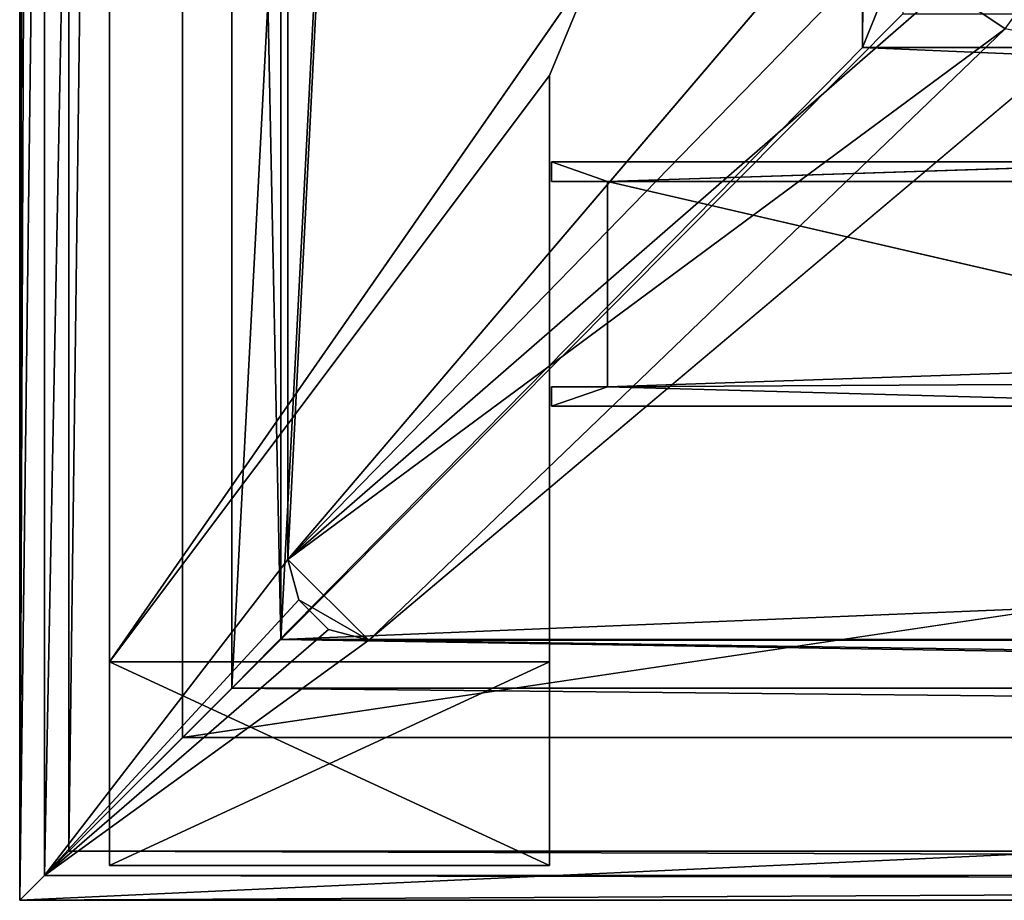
# Model space of a CAD drawing. Header units: metres. Extents: x -1004 to 0, y -808 to 0.
# Tile 1 of 159: x -1004 to -944, y -804 to -750. Entities that reach past the tile are written whole.
import ezdxf

# ---------------------------------------------------------------- set-up
doc = ezdxf.new("R2010")
doc.units = ezdxf.units.M

msp = doc.modelspace()

# ---------------------------------------------------------------- linework, layer by layer
at = {"layer": 'None0'}
for points in [[(-930.71106, -758.710327, 2062.759766), (-971.408691, -758.710327, 2062.759766), (-967.958618, -759.910339, 2062.759766)], [(-967.958618, -759.910339, 2062.759766), (-971.408691, -758.710327, 2062.759766), (-971.408691, -759.910339, 2062.759766)], [(-971.408691, -759.910339, 2062.759766), (-971.408691, -758.710327, 2062.759766), (-971.408691, -759.910339, 163.059708)], [(-971.408691, -758.710327, 2062.759766), (-971.408691, -758.710327, 163.059708), (-971.408691, -759.910339, 163.059708)], [(-971.408691, -758.710327, 163.059708), (-971.408691, -758.710327, 2062.759766), (-930.71106, -758.710327, 163.059708)], [(-971.408691, -758.710327, 2062.759766), (-930.71106, -758.710327, 2062.759766), (-930.71106, -758.710327, 163.059708)], [(-971.408691, -759.910339, 163.059708), (-971.408691, -758.710327, 163.059708), (-967.958618, -759.910339, 163.059708)], [(-971.408691, -758.710327, 163.059708), (-930.71106, -758.710327, 163.059708), (-967.958618, -759.910339, 163.059708)], [(-34.461109, -759.310669, 2062.759766), (-930.71106, -758.710327, 2062.759766), (-967.958618, -759.910339, 2062.759766)], [(-967.958618, -759.910339, 163.059708), (-930.71106, -758.710327, 163.059708), (-34.461109, -759.310669, 163.059708)], [(-34.461109, -759.310669, 2062.759766), (-967.958618, -759.910339, 2062.759766), (-37.958637, -759.911987, 2062.759766)], [(-34.461109, -759.310669, 163.059708), (-37.958637, -759.911987, 163.059708), (-967.958618, -759.910339, 163.059708)], [(-967.958618, -759.910339, 163.059708), (-967.958618, -759.910339, 2062.759766), (-971.408691, -759.910339, 163.059708)], [(-967.958618, -759.910339, 2062.759766), (-971.408691, -759.910339, 2062.759766), (-971.408691, -759.910339, 163.059708)], [(-920.458618, -770.893127, 2062.759766), (-967.958618, -759.910339, 2062.759766), (-967.958618, -772.510315, 2062.759766)], [(-37.958637, -759.911987, 2062.759766), (-967.958618, -759.910339, 2062.759766), (-920.458618, -770.893127, 2062.759766)], [(-967.958618, -772.510315, 163.059708), (-967.958618, -772.510315, 2062.759766), (-967.958618, -759.910339, 163.059708)], [(-967.958618, -772.510315, 2062.759766), (-967.958618, -759.910339, 2062.759766), (-967.958618, -759.910339, 163.059708)], [(-37.958637, -759.911987, 163.059708), (-920.458618, -770.893127, 163.059708), (-967.958618, -759.910339, 163.059708)], [(-967.958618, -759.910339, 163.059708), (-920.458618, -770.893127, 163.059708), (-967.958618, -772.510315, 163.059708)], [(-921.429993, -772.239868, 2062.759766), (-920.458618, -770.893127, 2062.759766), (-967.958618, -772.510315, 2062.759766)], [(-920.458618, -770.893127, 163.059708), (-921.429993, -772.239868, 163.059708), (-967.958618, -772.510315, 163.059708)], [(-971.408691, -772.510315, 2062.759766), (-971.408691, -773.710388, 2062.759766), (-967.958618, -772.510315, 2062.759766)], [(-971.408691, -773.710388, 2062.759766), (-924.958618, -773.710327, 2062.759766), (-967.958618, -772.510315, 2062.759766)], [(-971.408691, -773.710388, 2062.759766), (-971.408691, -772.510315, 2062.759766), (-971.408691, -773.710388, 163.059708)], [(-971.408691, -772.510315, 2062.759766), (-971.408691, -772.510315, 163.059708), (-971.408691, -773.710388, 163.059708)], [(-971.408691, -772.510315, 163.059708), (-971.408691, -772.510315, 2062.759766), (-967.958618, -772.510315, 163.059708)], [(-971.408691, -772.510315, 2062.759766), (-967.958618, -772.510315, 2062.759766), (-967.958618, -772.510315, 163.059708)], [(-971.408691, -772.510315, 163.059708), (-967.958618, -772.510315, 163.059708), (-971.408691, -773.710388, 163.059708)], [(-967.958618, -772.510315, 163.059708), (-924.958618, -773.710327, 163.059708), (-971.408691, -773.710388, 163.059708)], [(-967.958618, -772.510315, 2062.759766), (-924.958618, -773.710327, 2062.759766), (-921.429993, -772.239868, 2062.759766)], [(-967.958618, -772.510315, 163.059708), (-921.429993, -772.239868, 163.059708), (-924.958618, -773.710327, 163.059708)], [(-924.958618, -773.710327, 2062.759766), (-971.408691, -773.710388, 2062.759766), (-924.958618, -773.710327, 163.059708)], [(-971.408691, -773.710388, 2062.759766), (-971.408691, -773.710388, 163.059708), (-924.958618, -773.710327, 163.059708)]]:
    msp.add_3dface(points, dxfattribs=at)
at = {"layer": 'None01'}
for points in [[(-998.527222, -789.40155, 163.059708), (-998.527222, -789.40155, 173.920044), (-998.527222, -35.401562, 163.059708)], [(-998.527222, -789.40155, 173.920044), (-998.527222, -35.401562, 2063.059814), (-998.527222, -35.401562, 163.059708)], [(-998.527222, -35.401562, 2063.059814), (-998.527222, -789.40155, 173.920044), (-998.527222, -789.40155, 2051.920166)], [(-998.527222, -789.40155, 2051.920166), (-998.527222, -789.40155, 2063.059814), (-998.527222, -35.401562, 2063.059814)], [(-998.527222, -35.401562, 163.059708), (-968.598267, -746.330383, 163.059708), (-998.527222, -789.40155, 163.059708)], [(-998.527222, -789.40155, 2063.059814), (-968.598267, -746.330383, 2063.059814), (-998.527222, -35.401562, 2063.059814)], [(-968.598267, -746.330383, 163.059708), (-971.527222, -753.401428, 163.059708), (-998.527222, -789.40155, 163.059708)], [(-971.527222, -753.401428, 2063.059814), (-968.598267, -746.330383, 2063.059814), (-998.527222, -789.40155, 2063.059814)], [(-968.598267, -746.330383, 163.059708), (-968.598267, -746.330383, 2063.059814), (-971.527222, -753.401428, 163.059708)], [(-968.598267, -746.330383, 2063.059814), (-971.527222, -753.401428, 2063.059814), (-971.527222, -753.401428, 163.059708)], [(-998.527222, -789.40155, 163.059708), (-971.527222, -753.401428, 163.059708), (-971.527222, -789.40155, 163.059708)], [(-971.527222, -789.40155, 2063.059814), (-971.527222, -753.401428, 2063.059814), (-998.527222, -789.40155, 2063.059814)], [(-971.527222, -789.40155, 2063.059814), (-971.527222, -789.40155, 2051.920166), (-971.527222, -753.401428, 2063.059814)], [(-971.527222, -789.40155, 2051.920166), (-971.527222, -753.401428, 163.059708), (-971.527222, -753.401428, 2063.059814)], [(-971.527222, -789.40155, 2051.920166), (-971.527222, -801.90155, 2051.920166), (-971.527222, -753.401428, 163.059708)], [(-971.527222, -801.90155, 2051.920166), (-971.527222, -789.40155, 173.920044), (-971.527222, -753.401428, 163.059708)], [(-971.527222, -753.401428, 163.059708), (-971.527222, -789.40155, 173.920044), (-971.527222, -789.40155, 163.059708)], [(-971.527222, -789.40155, 173.920044), (-971.527222, -801.90155, 173.920044), (-998.527222, -789.40155, 173.920044)], [(-971.527222, -801.90155, 173.920044), (-998.527222, -801.90155, 173.920044), (-998.527222, -789.40155, 173.920044)], [(-998.527222, -789.40155, 173.920044), (-998.527222, -801.90155, 173.920044), (-998.527222, -789.40155, 2051.920166)], [(-998.527222, -789.40155, 2051.920166), (-998.527222, -801.90155, 173.920044), (-998.527222, -801.90155, 2051.920166)], [(-998.527222, -789.40155, 2051.920166), (-998.527222, -801.90155, 2051.920166), (-971.527222, -789.40155, 2051.920166)], [(-998.527222, -801.90155, 2051.920166), (-971.527222, -801.90155, 2051.920166), (-971.527222, -789.40155, 2051.920166)], [(-998.527222, -789.40155, 173.920044), (-998.527222, -789.40155, 163.059708), (-971.527222, -789.40155, 173.920044)], [(-998.527222, -789.40155, 163.059708), (-971.527222, -789.40155, 163.059708), (-971.527222, -789.40155, 173.920044)], [(-971.527222, -789.40155, 2051.920166), (-971.527222, -789.40155, 2063.059814), (-998.527222, -789.40155, 2051.920166)], [(-971.527222, -789.40155, 2063.059814), (-998.527222, -789.40155, 2063.059814), (-998.527222, -789.40155, 2051.920166)], [(-971.527222, -801.90155, 2051.920166), (-971.527222, -801.90155, 173.920044), (-971.527222, -789.40155, 173.920044)], [(-971.527222, -801.90155, 173.920044), (-971.527222, -801.90155, 2051.920166), (-998.527222, -801.90155, 173.920044)], [(-971.527222, -801.90155, 2051.920166), (-998.527222, -801.90155, 2051.920166), (-998.527222, -801.90155, 173.920044)]]:
    msp.add_3dface(points, dxfattribs=at)
at = {"layer": 'None012310'}
for points in [[(-1004.018677, -804.016113, 2111.019775), (-1001.018677, -3.016087, 2111.019775), (-1004.018677, -0.016087, 2111.019775)], [(-1004.018677, -804.016113, 2050.999756), (-1004.018677, -0.016087, 2050.999756), (-988.018677, -788.016113, 2050.999756)], [(-1004.018677, -0.016087, 2050.999756), (-988.018677, -16.016087, 2050.999756), (-988.018677, -788.016113, 2050.999756)], [(-1004.018677, -804.016113, 2111.019775), (-1004.018677, -0.016087, 2111.019775), (-1004.018677, -804.016113, 2050.999756)], [(-1004.018677, -0.016087, 2111.019775), (-1004.018677, -0.016087, 2050.999756), (-1004.018677, -804.016113, 2050.999756)], [(-1001.018677, -801.016113, 2111.019775), (-1001.018677, -3.016087, 2111.019775), (-1004.018677, -804.016113, 2111.019775)], [(-1001.018677, -801.016113, 2053.855713), (-991.018677, -13.016087, 2053.855713), (-1001.018677, -3.016087, 2053.855713)], [(-1001.018677, -801.016113, 2111.019775), (-1001.018677, -801.016113, 2053.855713), (-1001.018677, -3.016087, 2111.019775)], [(-1001.018677, -801.016113, 2053.855713), (-1001.018677, -3.016087, 2053.855713), (-1001.018677, -3.016087, 2111.019775)], [(-991.018677, -791.016113, 2053.855713), (-991.018677, -13.016087, 2053.855713), (-1001.018677, -801.016113, 2053.855713)], [(-991.018677, -13.016087, 2065.279785), (-991.018677, -791.016113, 2065.279785), (-952.320618, -51.714104, 2065.279785)], [(-991.018677, -13.016087, 2053.855713), (-991.018677, -791.016113, 2053.855713), (-991.018677, -13.016087, 2065.279785)], [(-991.018677, -791.016113, 2053.855713), (-991.018677, -791.016113, 2065.279785), (-991.018677, -13.016087, 2065.279785)], [(-988.018677, -788.016113, 2050.999756), (-988.018677, -16.016087, 2050.999756), (-988.018677, -788.016113, 2063.023682)], [(-988.018677, -16.016087, 2050.999756), (-988.018677, -16.016087, 2063.023682), (-988.018677, -788.016113, 2063.023682)], [(-949.849792, -54.184963, 2063.023682), (-988.018677, -788.016113, 2063.023682), (-988.018677, -16.016087, 2063.023682)], [(-952.320618, -51.714104, 2065.279785), (-991.018677, -791.016113, 2065.279785), (-952.320618, -751.684326, 2065.279785)], [(-949.259888, -54.774872, 2076.154297), (-952.320618, -51.714104, 2065.279785), (-952.320618, -751.684326, 2065.279785)], [(-949.849792, -54.184963, 2063.023682), (-949.849792, -749.625977, 2063.023682), (-988.018677, -788.016113, 2063.023682)], [(-949.259888, -744.18219, 2076.154297), (-949.259888, -54.774872, 2076.154297), (-952.320618, -751.684326, 2065.279785)], [(-941.272888, -727.559082, 2097.011719), (-949.259888, -744.18219, 2076.154297), (-51.716675, -751.684326, 2065.279785)], [(-949.259888, -744.18219, 2076.154297), (-952.320618, -751.684326, 2065.279785), (-51.716675, -751.684326, 2065.279785)], [(-949.849792, -749.625977, 2063.023682), (-54.187531, -749.625977, 2063.023682), (-988.018677, -788.016113, 2063.023682)], [(-988.018677, -788.016113, 2063.023682), (-54.187531, -749.625977, 2063.023682), (-16.018654, -788.016113, 2063.023682)], [(-991.018677, -791.016113, 2065.279785), (-13.018654, -791.016113, 2065.279785), (-952.320618, -751.684326, 2065.279785)], [(-952.320618, -751.684326, 2065.279785), (-13.018654, -791.016113, 2065.279785), (-51.716675, -751.684326, 2065.279785)], [(-1004.018677, -804.016113, 2050.999756), (-988.018677, -788.016113, 2050.999756), (-0.018654, -804.016113, 2050.999756)], [(-988.018677, -788.016113, 2050.999756), (-16.018654, -788.016113, 2050.999756), (-0.018654, -804.016113, 2050.999756)], [(-16.018654, -788.016113, 2050.999756), (-988.018677, -788.016113, 2050.999756), (-16.018654, -788.016113, 2063.023682)], [(-988.018677, -788.016113, 2050.999756), (-988.018677, -788.016113, 2063.023682), (-16.018654, -788.016113, 2063.023682)], [(-3.018654, -801.016113, 2053.855713), (-991.018677, -791.016113, 2053.855713), (-1001.018677, -801.016113, 2053.855713)], [(-13.018654, -791.016113, 2053.855713), (-991.018677, -791.016113, 2053.855713), (-3.018654, -801.016113, 2053.855713)], [(-13.018654, -791.016113, 2065.279785), (-991.018677, -791.016113, 2065.279785), (-13.018654, -791.016113, 2053.855713)], [(-991.018677, -791.016113, 2065.279785), (-991.018677, -791.016113, 2053.855713), (-13.018654, -791.016113, 2053.855713)], [(-0.018654, -804.016113, 2111.019775), (-1001.018677, -801.016113, 2111.019775), (-1004.018677, -804.016113, 2111.019775)], [(-3.018654, -801.016113, 2111.019775), (-1001.018677, -801.016113, 2111.019775), (-0.018654, -804.016113, 2111.019775)], [(-1001.018677, -801.016113, 2053.855713), (-1001.018677, -801.016113, 2111.019775), (-3.018654, -801.016113, 2053.855713)], [(-1001.018677, -801.016113, 2111.019775), (-3.018654, -801.016113, 2111.019775), (-3.018654, -801.016113, 2053.855713)], [(-0.018654, -804.016113, 2111.019775), (-1004.018677, -804.016113, 2111.019775), (-0.018654, -804.016113, 2050.999756)], [(-1004.018677, -804.016113, 2111.019775), (-1004.018677, -804.016113, 2050.999756), (-0.018654, -804.016113, 2050.999756)]]:
    msp.add_3dface(points, dxfattribs=at)
at = {"layer": 'None012349'}
for points in [[(-994.037292, -10), (-1004.037292, -804.032166), (-1004.037292, 0)], [(-1004.037292, 0), (-1004.037292, -804.032166), (-1002.510071, -1.527202, 175)], [(-1004.037292, -804.032166), (-1002.510071, -802.504944, 175), (-1002.510071, -1.527202, 175)], [(-1002.510071, -1.527202, 175), (-1002.510071, -802.504944, 175), (-987.575928, -20.921553, 175)], [(-994.037292, -10), (-994.037292, -794.032166), (-1004.037292, -804.032166)], [(-994.037292, -794.032166), (-994.037292, -10), (-994.037292, -794.032166, 90)], [(-994.037292, -10), (-994.037292, -10, 90), (-994.037292, -794.032166, 90)], [(-994.037292, -794.032166, 90), (-994.037292, -10, 90), (-787.024658, -763.271118, 90)], [(-787.024658, -763.271118, 90), (-994.037292, -10, 90), (-533.424561, -638.481384, 90)], [(-987.575928, -20.921553, 175), (-1002.510071, -802.504944, 175), (-987.575928, -783.110596, 175)], [(-987.575928, -783.110596, 163.059708), (-950.935486, -64.630676, 163.059708), (-987.575928, -20.921553, 163.059708)], [(-987.575928, -783.110596, 175), (-987.575928, -783.110596, 163.059708), (-987.575928, -20.921553, 175)], [(-987.575928, -783.110596, 163.059708), (-987.575928, -20.921553, 163.059708), (-987.575928, -20.921553, 175)], [(-950.816833, -739.955444, 163.059708), (-950.935486, -64.630676, 163.059708), (-987.575928, -783.110596, 163.059708)], [(-947.294312, -748.033325, 163.059708), (-943.556763, -750.533447, 163.059708), (-915.723572, -711.810791, 107.598358)], [(-949.862427, -744.342712, 163.059708), (-950.816833, -739.955444, 163.059708), (-987.575928, -783.110596, 163.059708)], [(-987.575928, -783.110596, 163.059708), (-947.294312, -748.033325, 163.059708), (-949.862427, -744.342712, 163.059708)], [(-943.556763, -750.533447, 163.059708), (-947.294312, -748.033325, 163.059708), (-987.575928, -783.110596, 163.059708)], [(-982.615723, -788.070801, 163.059708), (-943.556763, -750.533447, 163.059708), (-987.575928, -783.110596, 163.059708)], [(-939.157776, -751.444458, 163.059708), (-943.556763, -750.533447, 163.059708), (-982.615723, -788.070801, 163.059708)], [(-21.421581, -788.070801, 163.059708), (-939.157776, -751.444458, 163.059708), (-982.615723, -788.070801, 163.059708)], [(-787.024658, -794.032166, 90), (-994.037292, -794.032166, 90), (-787.024658, -763.271118, 90)], [(-1002.510071, -802.504944, 175), (-986.911377, -785.590698, 175), (-987.575928, -783.110596, 175)], [(-987.575928, -783.110596, 163.059708), (-986.911377, -785.590698, 163.059708), (-982.615723, -788.070801, 163.059708)], [(-987.575928, -783.110596, 163.059708), (-987.575928, -783.110596, 175), (-986.911377, -785.590698, 163.059708)], [(-987.575928, -783.110596, 175), (-986.911377, -785.590698, 175), (-986.911377, -785.590698, 163.059708)], [(-1002.510071, -802.504944, 175), (-985.095825, -787.40625, 175), (-986.911377, -785.590698, 175)], [(-986.911377, -785.590698, 163.059708), (-985.095825, -787.40625, 163.059708), (-982.615723, -788.070801, 163.059708)], [(-985.095825, -787.40625, 175), (-985.095825, -787.40625, 163.059708), (-986.911377, -785.590698, 163.059708)], [(-986.911377, -785.590698, 163.059708), (-986.911377, -785.590698, 175), (-985.095825, -787.40625, 175)], [(-982.615723, -788.070801, 175), (-985.095825, -787.40625, 175), (-1002.510071, -802.504944, 175)], [(-982.615723, -788.070801, 175), (-982.615723, -788.070801, 163.059708), (-985.095825, -787.40625, 175)], [(-982.615723, -788.070801, 163.059708), (-985.095825, -787.40625, 163.059708), (-985.095825, -787.40625, 175)], [(-1.527213, -802.504944, 175), (-982.615723, -788.070801, 175), (-1002.510071, -802.504944, 175)], [(-21.421581, -788.070801, 175), (-982.615723, -788.070801, 175), (-1.527213, -802.504944, 175)], [(-21.421581, -788.070801, 175), (-21.421581, -788.070801, 163.059708), (-982.615723, -788.070801, 175)], [(-21.421581, -788.070801, 163.059708), (-982.615723, -788.070801, 163.059708), (-982.615723, -788.070801, 175)], [(-994.037292, -794.032166), (-787.024658, -794.032166), (-1004.037292, -804.032166)], [(-1004.037292, -804.032166), (-787.024658, -794.032166), (-787.024658, -804.032166)], [(-994.037292, -794.032166, 90), (-787.024658, -794.032166, 90), (-994.037292, -794.032166)], [(-787.024658, -794.032166, 90), (-787.024658, -794.032166), (-994.037292, -794.032166)], [(-1002.510071, -802.504944, 175), (-1004.037292, -804.032166), (-787.024658, -802.890076, 130.867477)], [(-787.024658, -802.890076, 130.867477), (-1004.037292, -804.032166), (-787.024658, -804.032166)], [(-217.024689, -802.890076, 130.867477), (-1.527213, -802.504944, 175), (-1002.510071, -802.504944, 175)], [(-217.024689, -802.890076, 130.867477), (-1002.510071, -802.504944, 175), (-787.024658, -802.890076, 130.867477)]]:
    msp.add_3dface(points, dxfattribs=at)

doc.saveas('drawing.dxf')
